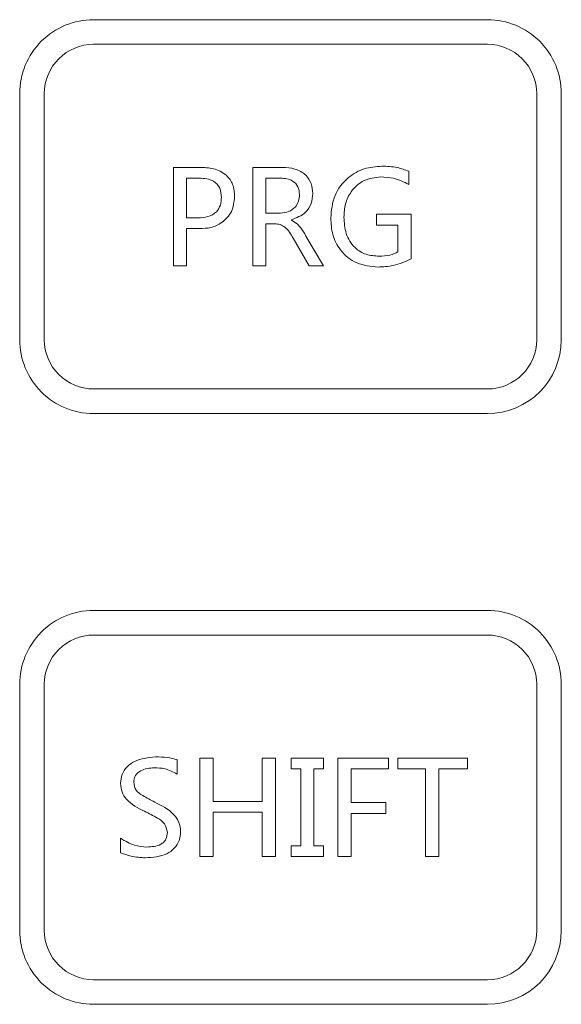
# Model space of a CAD drawing. Header units: millimetres. Extents: x -420 to 420, y -297 to 297.
# Tile 27 of 197: x -231 to -220, y -9 to 11. Entities that reach past the tile are written whole.
import ezdxf

# ---------------------------------------------------------------- set-up
doc = ezdxf.new("R2010")
doc.units = ezdxf.units.MM
doc.header["$MEASUREMENT"] = 0
doc.layers.add('layer 1', color=7, linetype='Continuous')

msp = doc.modelspace()

# ---------------------------------------------------------------- linework, layer by layer
at = {"layer": 'layer 1', "color": 7, "lineweight": 9}
for points, knots in [([(-229.6218, 10.9236), (-230.0216, 10.9236), (-230.4049, 10.7646), (-230.6874, 10.4821), (-230.6874, 10.4821), (-230.9701, 10.1994), (-231.1288, 9.8163), (-231.1288, 9.4166)], [0, 0, 0, 0, 0.3333333, 0.3333333, 0.3333333, 0.3333333, 1, 1, 1, 1]), ([(-220.0777, 9.4166), (-220.0777, 9.8163), (-220.2364, 10.1994), (-220.5191, 10.4821), (-220.5191, 10.4821), (-220.8016, 10.7646), (-221.1849, 10.9236), (-221.5847, 10.9236)], [0, 0, 0, 0, 0.3333333, 0.3333333, 0.3333333, 0.3333333, 1, 1, 1, 1]), ([(-229.6218, 10.4213), (-229.8882, 10.4213), (-230.1439, 10.3154), (-230.3323, 10.127), (-230.3323, 10.127), (-230.5206, 9.9384), (-230.6266, 9.6831), (-230.6266, 9.4166)], [0, 0, 0, 0, 0.3333333, 0.3333333, 0.3333333, 0.3333333, 1, 1, 1, 1]), ([(-220.5799, 9.4166), (-220.5799, 9.6831), (-220.6859, 9.9384), (-220.8743, 10.127), (-220.8743, 10.127), (-221.0626, 10.3154), (-221.3182, 10.4213), (-221.5847, 10.4213)], [0, 0, 0, 0, 0.3333333, 0.3333333, 0.3333333, 0.3333333, 1, 1, 1, 1]), ([(-227.4242, 7.9097), (-227.3274, 7.904), (-227.2307, 7.8986), (-227.1383, 7.8711), (-227.1383, 7.8711), (-227.0465, 7.8437), (-226.9589, 7.7949), (-226.8916, 7.7254), (-226.8916, 7.7254), (-226.8388, 7.671), (-226.7983, 7.6037), (-226.7757, 7.532), (-226.7757, 7.532), (-226.753, 7.4603), (-226.7477, 7.3842), (-226.7427, 7.3081)], [0, 0, 0, 0, 0.2, 0.2, 0.2, 0.2, 0.4, 0.4, 0.4, 0.4, 0.6, 0.6, 0.6, 0.6, 1, 1, 1, 1]), ([(-225.769, 7.9097), (-225.6824, 7.9046), (-225.5958, 7.8998), (-225.513, 7.8757), (-225.513, 7.8757), (-225.4308, 7.8516), (-225.3525, 7.8084), (-225.2906, 7.7475), (-225.2906, 7.7475), (-225.2419, 7.6997), (-225.2033, 7.6409), (-225.1817, 7.5775), (-225.1817, 7.5775), (-225.1598, 7.5138), (-225.1549, 7.4457), (-225.15, 7.3774)], [0, 0, 0, 0, 0.2, 0.2, 0.2, 0.2, 0.4, 0.4, 0.4, 0.4, 0.6, 0.6, 0.6, 0.6, 1, 1, 1, 1]), ([(-224.7825, 6.8784), (-224.7674, 7.0347), (-224.7526, 7.1913), (-224.695, 7.3334), (-224.695, 7.3334), (-224.6377, 7.4752), (-224.5383, 7.603), (-224.4177, 7.7033), (-224.4177, 7.7033), (-224.3227, 7.7823), (-224.2147, 7.8443), (-224.0993, 7.8799), (-224.0993, 7.8799), (-223.9838, 7.9156), (-223.861, 7.9249), (-223.7382, 7.934)], [0, 0, 0, 0, 0.2, 0.2, 0.2, 0.2, 0.4, 0.4, 0.4, 0.4, 0.6, 0.6, 0.6, 0.6, 1, 1, 1, 1]), ([(-223.7382, 7.934), (-223.6325, 7.9307), (-223.5268, 7.9273), (-223.425, 7.9052), (-223.425, 7.9052), (-223.345, 7.8879), (-223.2672, 7.8587), (-223.1897, 7.8298)], [0, 0, 0, 0, 0.3333333, 0.3333333, 0.3333333, 0.3333333, 1, 1, 1, 1]), ([(-227.0122, 7.2977), (-227.0168, 7.3623), (-227.0212, 7.4268), (-227.0469, 7.4846), (-227.0469, 7.4846), (-227.0725, 7.5419), (-227.1189, 7.5925), (-227.1723, 7.6251), (-227.1723, 7.6251), (-227.2571, 7.6766), (-227.36, 7.6827), (-227.4628, 7.689)], [0, 0, 0, 0, 0.25, 0.25, 0.25, 0.25, 0.5, 0.5, 0.5, 0.5, 1, 1, 1, 1]), ([(-225.4194, 7.3551), (-225.4244, 7.4099), (-225.4294, 7.4646), (-225.4517, 7.5128), (-225.4517, 7.5128), (-225.4738, 7.5609), (-225.5132, 7.6027), (-225.5592, 7.6314), (-225.5592, 7.6314), (-225.5956, 7.6543), (-225.6362, 7.6689), (-225.6775, 7.6771), (-225.6775, 7.6771), (-225.7191, 7.6854), (-225.7618, 7.6873), (-225.8042, 7.689)], [0, 0, 0, 0, 0.2, 0.2, 0.2, 0.2, 0.4, 0.4, 0.4, 0.4, 0.6, 0.6, 0.6, 0.6, 1, 1, 1, 1]), ([(-223.7621, 7.7135), (-223.879, 7.7), (-223.9962, 7.6868), (-224.1, 7.639), (-224.1, 7.639), (-224.2038, 7.5913), (-224.2944, 7.5096), (-224.3627, 7.4139), (-224.3627, 7.4139), (-224.4164, 7.3386), (-224.4561, 7.2548), (-224.4789, 7.1672), (-224.4789, 7.1672), (-224.5018, 7.0792), (-224.5074, 6.9875), (-224.5128, 6.8957)], [0, 0, 0, 0, 0.2, 0.2, 0.2, 0.2, 0.4, 0.4, 0.4, 0.4, 0.6, 0.6, 0.6, 0.6, 1, 1, 1, 1]), ([(-223.1897, 7.5604), (-223.2908, 7.611), (-223.392, 7.6617), (-223.4997, 7.6866), (-223.4997, 7.6866), (-223.5845, 7.7063), (-223.6733, 7.7099), (-223.7621, 7.7135)], [0, 0, 0, 0, 0.3333333, 0.3333333, 0.3333333, 0.3333333, 1, 1, 1, 1]), ([(-227.4874, 6.8805), (-227.4198, 6.8839), (-227.3525, 6.8873), (-227.2876, 6.906), (-227.2876, 6.906), (-227.2234, 6.9243), (-227.1617, 6.9576), (-227.1148, 7.0058), (-227.1148, 7.0058), (-227.0778, 7.0439), (-227.0503, 7.0913), (-227.0347, 7.1413), (-227.0347, 7.1413), (-227.019, 7.1915), (-227.0156, 7.2445), (-227.0122, 7.2977)], [0, 0, 0, 0, 0.2, 0.2, 0.2, 0.2, 0.4, 0.4, 0.4, 0.4, 0.6, 0.6, 0.6, 0.6, 1, 1, 1, 1]), ([(-226.7427, 7.3081), (-226.7543, 7.205), (-226.766, 7.1021), (-226.8087, 7.0115), (-226.8087, 7.0115), (-226.8515, 6.9211), (-226.9252, 6.8431), (-227.0098, 6.7843), (-227.0098, 6.7843), (-227.0766, 6.7376), (-227.1504, 6.7029), (-227.2276, 6.6839), (-227.2276, 6.6839), (-227.3048, 6.6652), (-227.3855, 6.6625), (-227.4663, 6.6599)], [0, 0, 0, 0, 0.2, 0.2, 0.2, 0.2, 0.4, 0.4, 0.4, 0.4, 0.6, 0.6, 0.6, 0.6, 1, 1, 1, 1]), ([(-225.8082, 6.9783), (-225.7509, 6.9834), (-225.6938, 6.9883), (-225.6412, 7.0084), (-225.6412, 7.0084), (-225.589, 7.0284), (-225.5414, 7.0636), (-225.5042, 7.1069), (-225.5042, 7.1069), (-225.4748, 7.1413), (-225.4522, 7.1808), (-225.4391, 7.2231), (-225.4391, 7.2231), (-225.426, 7.2654), (-225.4228, 7.3103), (-225.4194, 7.3551)], [0, 0, 0, 0, 0.2, 0.2, 0.2, 0.2, 0.4, 0.4, 0.4, 0.4, 0.6, 0.6, 0.6, 0.6, 1, 1, 1, 1]), ([(-225.15, 7.3774), (-225.1552, 7.3069), (-225.1605, 7.2365), (-225.1833, 7.1703), (-225.1833, 7.1703), (-225.206, 7.1043), (-225.2462, 7.0422), (-225.2966, 6.9946), (-225.2966, 6.9946), (-225.3758, 6.9197), (-225.4806, 6.8796), (-225.5856, 6.8399)], [0, 0, 0, 0, 0.25, 0.25, 0.25, 0.25, 0.5, 0.5, 0.5, 0.5, 1, 1, 1, 1]), ([(-225.5856, 6.8332), (-225.5409, 6.8084), (-225.4962, 6.7832), (-225.4594, 6.7488), (-225.4594, 6.7488), (-225.4354, 6.7265), (-225.415, 6.7002), (-225.3955, 6.6735), (-225.3955, 6.6735), (-225.376, 6.6468), (-225.3576, 6.6197), (-225.3396, 6.5921), (-225.3396, 6.5921), (-225.3217, 6.5644), (-225.3046, 6.5363), (-225.2874, 6.5082)], [0, 0, 0, 0, 0.2, 0.2, 0.2, 0.2, 0.4, 0.4, 0.4, 0.4, 0.6, 0.6, 0.6, 0.6, 1, 1, 1, 1]), ([(-223.8176, 5.8758), (-223.9651, 5.8895), (-224.1126, 5.9034), (-224.2458, 5.9592), (-224.2458, 5.9592), (-224.3786, 6.0148), (-224.4971, 6.1121), (-224.5863, 6.2294), (-224.5863, 6.2294), (-224.6569, 6.322), (-224.7089, 6.427), (-224.7386, 6.5371), (-224.7386, 6.5371), (-224.7682, 6.6475), (-224.7754, 6.7629), (-224.7825, 6.8784)], [0, 0, 0, 0, 0.2, 0.2, 0.2, 0.2, 0.4, 0.4, 0.4, 0.4, 0.6, 0.6, 0.6, 0.6, 1, 1, 1, 1]), ([(-224.5128, 6.8957), (-224.5059, 6.7816), (-224.4991, 6.6677), (-224.4648, 6.56), (-224.4648, 6.56), (-224.4306, 6.4528), (-224.3695, 6.3522), (-224.2869, 6.2739), (-224.2869, 6.2739), (-224.2218, 6.2119), (-224.1433, 6.1642), (-224.0593, 6.1368), (-224.0593, 6.1368), (-223.9751, 6.1095), (-223.8856, 6.1028), (-223.7961, 6.0962)], [0, 0, 0, 0, 0.2, 0.2, 0.2, 0.2, 0.4, 0.4, 0.4, 0.4, 0.6, 0.6, 0.6, 0.6, 1, 1, 1, 1]), ([(-225.5496, 6.4657), (-225.5975, 6.5479), (-225.6452, 6.6302), (-225.7181, 6.6883), (-225.7181, 6.6883), (-225.747, 6.7113), (-225.7796, 6.7304), (-225.8144, 6.7415), (-225.8144, 6.7415), (-225.8491, 6.7523), (-225.886, 6.7551), (-225.923, 6.7579)], [0, 0, 0, 0, 0.25, 0.25, 0.25, 0.25, 0.5, 0.5, 0.5, 0.5, 1, 1, 1, 1]), ([(-223.1406, 6.0446), (-223.2614, 5.9893), (-223.382, 5.9341), (-223.5091, 5.9066), (-223.5091, 5.9066), (-223.6094, 5.8849), (-223.7135, 5.8803), (-223.8176, 5.8758)], [0, 0, 0, 0, 0.3333333, 0.3333333, 0.3333333, 0.3333333, 1, 1, 1, 1]), ([(-223.7961, 6.0962), (-223.7208, 6.0994), (-223.6454, 6.1025), (-223.5738, 6.1214), (-223.5738, 6.1214), (-223.5178, 6.1363), (-223.4639, 6.1606), (-223.4101, 6.1851)], [0, 0, 0, 0, 0.3333333, 0.3333333, 0.3333333, 0.3333333, 1, 1, 1, 1]), ([(-231.1288, 4.3933), (-231.1288, 3.9935), (-230.9701, 3.6103), (-230.6874, 3.3276), (-230.6874, 3.3276), (-230.4049, 3.0451), (-230.0216, 2.8864), (-229.6218, 2.8864)], [0, 0, 0, 0, 0.3333333, 0.3333333, 0.3333333, 0.3333333, 1, 1, 1, 1]), ([(-230.6266, 4.3933), (-230.6266, 4.1267), (-230.5206, 3.8714), (-230.3323, 3.6828), (-230.3323, 3.6828), (-230.1439, 3.4944), (-229.8882, 3.3887), (-229.6218, 3.3887)], [0, 0, 0, 0, 0.3333333, 0.3333333, 0.3333333, 0.3333333, 1, 1, 1, 1]), ([(-229.6218, -1.1322), (-230.0216, -1.1322), (-230.4049, -1.2912), (-230.6874, -1.5736), (-230.6874, -1.5736), (-230.9701, -1.8565), (-231.1288, -2.2396), (-231.1288, -2.6392)], [0, 0, 0, 0, 0.3333333, 0.3333333, 0.3333333, 0.3333333, 1, 1, 1, 1]), ([(-220.0777, -2.6392), (-220.0777, -2.2396), (-220.2364, -1.8565), (-220.5191, -1.5736), (-220.5191, -1.5736), (-220.8016, -1.2912), (-221.1849, -1.1322), (-221.5847, -1.1322)], [0, 0, 0, 0, 0.3333333, 0.3333333, 0.3333333, 0.3333333, 1, 1, 1, 1]), ([(-229.6218, -1.6346), (-229.8882, -1.6346), (-230.1439, -1.7405), (-230.3323, -1.9289), (-230.3323, -1.9289), (-230.5206, -2.1174), (-230.6266, -2.3728), (-230.6266, -2.6392)], [0, 0, 0, 0, 0.3333333, 0.3333333, 0.3333333, 0.3333333, 1, 1, 1, 1]), ([(-220.5799, -2.6392), (-220.5799, -2.3728), (-220.6859, -2.1174), (-220.8743, -1.9289), (-220.8743, -1.9289), (-221.0626, -1.7405), (-221.3182, -1.6346), (-221.5847, -1.6346)], [0, 0, 0, 0, 0.3333333, 0.3333333, 0.3333333, 0.3333333, 1, 1, 1, 1]), ([(-229.0705, -4.6608), (-229.0649, -4.5983), (-229.0593, -4.5358), (-229.0382, -4.4783), (-229.0382, -4.4783), (-229.0168, -4.4209), (-228.9801, -4.3682), (-228.9359, -4.3239), (-228.9359, -4.3239), (-228.8916, -4.2792), (-228.84, -4.2429), (-228.7849, -4.2155), (-228.7849, -4.2155), (-228.6558, -4.1516), (-228.5078, -4.1368), (-228.36, -4.1219)], [0, 0, 0, 0, 0.2, 0.2, 0.2, 0.2, 0.4, 0.4, 0.4, 0.4, 0.6, 0.6, 0.6, 0.6, 1, 1, 1, 1]), ([(-228.36, -4.1219), (-228.2762, -4.1221), (-228.1925, -4.1223), (-228.1103, -4.1341), (-228.1103, -4.1341), (-228.0457, -4.1436), (-227.9823, -4.1603), (-227.9188, -4.1769)], [0, 0, 0, 0, 0.3333333, 0.3333333, 0.3333333, 0.3333333, 1, 1, 1, 1]), ([(-228.3813, -4.3423), (-228.4779, -4.3506), (-228.5746, -4.3588), (-228.658, -4.4038), (-228.658, -4.4038), (-228.6996, -4.4263), (-228.738, -4.4583), (-228.7637, -4.4982), (-228.7637, -4.4982), (-228.7768, -4.5183), (-228.7866, -4.5405), (-228.7922, -4.5636), (-228.7922, -4.5636), (-228.798, -4.5867), (-228.7995, -4.6105), (-228.8011, -4.6345)], [0, 0, 0, 0, 0.2, 0.2, 0.2, 0.2, 0.4, 0.4, 0.4, 0.4, 0.6, 0.6, 0.6, 0.6, 1, 1, 1, 1]), ([(-227.9188, -4.4709), (-228.0002, -4.4279), (-228.0813, -4.3847), (-228.1683, -4.3638), (-228.1683, -4.3638), (-228.2368, -4.3475), (-228.3092, -4.3449), (-228.3813, -4.3423)], [0, 0, 0, 0, 0.3333333, 0.3333333, 0.3333333, 0.3333333, 1, 1, 1, 1]), ([(-228.5792, -5.231), (-228.7156, -5.1633), (-228.8519, -5.0956), (-228.9504, -4.9835), (-228.9504, -4.9835), (-228.9889, -4.9393), (-229.0217, -4.8885), (-229.0408, -4.8336), (-229.0408, -4.8336), (-229.0598, -4.7785), (-229.0653, -4.7196), (-229.0705, -4.6608)], [0, 0, 0, 0, 0.25, 0.25, 0.25, 0.25, 0.5, 0.5, 0.5, 0.5, 1, 1, 1, 1]), ([(-228.8011, -4.6345), (-228.7912, -4.6938), (-228.7814, -4.7532), (-228.7508, -4.7994), (-228.7508, -4.7994), (-228.7199, -4.8463), (-228.6677, -4.8796), (-228.6162, -4.9104), (-228.6162, -4.9104), (-228.5346, -4.959), (-228.4545, -5.0006), (-228.3741, -5.0422)], [0, 0, 0, 0, 0.25, 0.25, 0.25, 0.25, 0.5, 0.5, 0.5, 0.5, 1, 1, 1, 1]), ([(-228.3741, -5.0422), (-228.2316, -5.1139), (-228.089, -5.1856), (-227.9815, -5.3013), (-227.9815, -5.3013), (-227.9393, -5.3468), (-227.9025, -5.3992), (-227.8808, -5.4563), (-227.8808, -5.4563), (-227.8588, -5.5135), (-227.852, -5.5757), (-227.8454, -5.6375)], [0, 0, 0, 0, 0.25, 0.25, 0.25, 0.25, 0.5, 0.5, 0.5, 0.5, 1, 1, 1, 1]), ([(-228.1149, -5.6598), (-228.1288, -5.5978), (-228.1426, -5.5358), (-228.1762, -5.4868), (-228.1762, -5.4868), (-228.2101, -5.4372), (-228.2645, -5.4008), (-228.3192, -5.3681), (-228.3192, -5.3681), (-228.4057, -5.3162), (-228.4924, -5.2736), (-228.5792, -5.231)], [0, 0, 0, 0, 0.25, 0.25, 0.25, 0.25, 0.5, 0.5, 0.5, 0.5, 1, 1, 1, 1]), ([(-229.0705, -5.782), (-228.9777, -5.8377), (-228.885, -5.8933), (-228.7839, -5.9226), (-228.7839, -5.9226), (-228.7044, -5.9457), (-228.6196, -5.9527), (-228.5348, -5.9596)], [0, 0, 0, 0, 0.3333333, 0.3333333, 0.3333333, 0.3333333, 1, 1, 1, 1]), ([(-227.8454, -5.6375), (-227.85, -5.7014), (-227.8549, -5.7651), (-227.8748, -5.8248), (-227.8748, -5.8248), (-227.8947, -5.8842), (-227.9295, -5.9399), (-227.9736, -5.9857), (-227.9736, -5.9857), (-228.0178, -6.0319), (-228.0713, -6.0684), (-228.1281, -6.0954), (-228.1281, -6.0954), (-228.2616, -6.1588), (-228.413, -6.1693), (-228.5647, -6.18)], [0, 0, 0, 0, 0.2, 0.2, 0.2, 0.2, 0.4, 0.4, 0.4, 0.4, 0.6, 0.6, 0.6, 0.6, 1, 1, 1, 1]), ([(-228.5348, -5.9596), (-228.4346, -5.9546), (-228.334, -5.9496), (-228.2497, -5.9031), (-228.2497, -5.9031), (-228.2284, -5.8915), (-228.2083, -5.8772), (-228.1904, -5.8601), (-228.1904, -5.8601), (-228.1728, -5.8431), (-228.1575, -5.8232), (-228.1466, -5.8017), (-228.1466, -5.8017), (-228.1247, -5.7589), (-228.1197, -5.7092), (-228.1149, -5.6598)], [0, 0, 0, 0, 0.2, 0.2, 0.2, 0.2, 0.4, 0.4, 0.4, 0.4, 0.6, 0.6, 0.6, 0.6, 1, 1, 1, 1]), ([(-228.5647, -6.18), (-228.6624, -6.1748), (-228.7601, -6.1696), (-228.8541, -6.1477), (-228.8541, -6.1477), (-228.9276, -6.1306), (-228.9992, -6.1032), (-229.0705, -6.0759)], [0, 0, 0, 0, 0.3333333, 0.3333333, 0.3333333, 0.3333333, 1, 1, 1, 1]), ([(-231.1288, -7.6625), (-231.1288, -8.0623), (-230.9701, -8.4456), (-230.6874, -8.7283), (-230.6874, -8.7283), (-230.4049, -9.0107), (-230.0216, -9.1695), (-229.6218, -9.1695)], [0, 0, 0, 0, 0.3333333, 0.3333333, 0.3333333, 0.3333333, 1, 1, 1, 1]), ([(-230.6266, -7.6625), (-230.6266, -7.9291), (-230.5206, -8.1845), (-230.3323, -8.373), (-230.3323, -8.373), (-230.1439, -8.5615), (-229.8882, -8.6671), (-229.6218, -8.6671)], [0, 0, 0, 0, 0.3333333, 0.3333333, 0.3333333, 0.3333333, 1, 1, 1, 1])]:
    msp.add_open_spline(points, degree=3, knots=knots, dxfattribs=at)
for points in [[(-221.5847, 10.9236), (-221.5847, 10.9236), (-229.6218, 10.9236), (-229.6218, 10.9236)], [(-221.5847, 10.4213), (-221.5847, 10.4213), (-229.6218, 10.4213), (-229.6218, 10.4213)], [(-231.1288, 9.4166), (-231.1288, 9.4166), (-231.1288, 4.3933), (-231.1288, 4.3933)], [(-230.6266, 9.4166), (-230.6266, 9.4166), (-230.6266, 4.3933), (-230.6266, 4.3933)], [(-220.5799, 4.3933), (-220.5799, 4.3933), (-220.5799, 9.4166), (-220.5799, 9.4166)], [(-220.0777, 4.3933), (-220.0777, 4.3933), (-220.0777, 9.4166), (-220.0777, 9.4166)], [(-227.9923, 7.9097), (-227.9923, 7.9097), (-227.4242, 7.9097), (-227.4242, 7.9097)], [(-227.9923, 5.9003), (-227.9923, 5.9003), (-227.9923, 7.9097), (-227.9923, 7.9097)], [(-226.3752, 7.9097), (-226.3752, 7.9097), (-225.769, 7.9097), (-225.769, 7.9097)], [(-226.3752, 5.9003), (-226.3752, 5.9003), (-226.3752, 7.9097), (-226.3752, 7.9097)], [(-227.7229, 7.689), (-227.7229, 7.689), (-227.7229, 6.8805), (-227.7229, 6.8805)], [(-227.4628, 7.689), (-227.4628, 7.689), (-227.7229, 7.689), (-227.7229, 7.689)], [(-226.1056, 7.689), (-226.1056, 7.689), (-226.1056, 6.9783), (-226.1056, 6.9783)], [(-225.8042, 7.689), (-225.8042, 7.689), (-226.1056, 7.689), (-226.1056, 7.689)], [(-223.1897, 7.8298), (-223.1897, 7.8298), (-223.1897, 7.5604), (-223.1897, 7.5604)], [(-227.7229, 6.8805), (-227.7229, 6.8805), (-227.4874, 6.8805), (-227.4874, 6.8805)], [(-226.1056, 6.9783), (-226.1056, 6.9783), (-225.8082, 6.9783), (-225.8082, 6.9783)], [(-225.5856, 6.8399), (-225.5856, 6.8399), (-225.5856, 6.8332), (-225.5856, 6.8332)], [(-223.8513, 6.7333), (-223.8513, 6.7333), (-223.8513, 6.9538), (-223.8513, 6.9538)], [(-223.8513, 6.9538), (-223.8513, 6.9538), (-223.1406, 6.9538), (-223.1406, 6.9538)], [(-223.1406, 6.9538), (-223.1406, 6.9538), (-223.1406, 6.0446), (-223.1406, 6.0446)], [(-227.7229, 6.6599), (-227.7229, 6.6599), (-227.7229, 5.9003), (-227.7229, 5.9003)], [(-227.4663, 6.6599), (-227.4663, 6.6599), (-227.7229, 6.6599), (-227.7229, 6.6599)], [(-226.1056, 6.7579), (-226.1056, 6.7579), (-226.1056, 5.9003), (-226.1056, 5.9003)], [(-225.923, 6.7579), (-225.923, 6.7579), (-226.1056, 6.7579), (-226.1056, 6.7579)], [(-223.4101, 6.7333), (-223.4101, 6.7333), (-223.8513, 6.7333), (-223.8513, 6.7333)], [(-223.4101, 6.1851), (-223.4101, 6.1851), (-223.4101, 6.7333), (-223.4101, 6.7333)], [(-225.2235, 5.9003), (-225.2235, 5.9003), (-225.5496, 6.4657), (-225.5496, 6.4657)], [(-225.2874, 6.5082), (-225.2874, 6.5082), (-224.9293, 5.9003), (-224.9293, 5.9003)], [(-227.7229, 5.9003), (-227.7229, 5.9003), (-227.9923, 5.9003), (-227.9923, 5.9003)], [(-226.1056, 5.9003), (-226.1056, 5.9003), (-226.3752, 5.9003), (-226.3752, 5.9003)], [(-224.9293, 5.9003), (-224.9293, 5.9003), (-225.2235, 5.9003), (-225.2235, 5.9003)], [(-221.5847, 2.8864), (-220.7524, 2.8864), (-220.0777, 3.5609), (-220.0777, 4.3933)], [(-221.5847, 3.3887), (-221.0298, 3.3887), (-220.5799, 3.8384), (-220.5799, 4.3933)], [(-229.6218, 3.3887), (-229.6218, 3.3887), (-221.5847, 3.3887), (-221.5847, 3.3887)], [(-229.6218, 2.8864), (-229.6218, 2.8864), (-221.5847, 2.8864), (-221.5847, 2.8864)], [(-221.5847, -1.1322), (-221.5847, -1.1322), (-229.6218, -1.1322), (-229.6218, -1.1322)], [(-221.5847, -1.6346), (-221.5847, -1.6346), (-229.6218, -1.6346), (-229.6218, -1.6346)], [(-231.1288, -2.6392), (-231.1288, -2.6392), (-231.1288, -7.6625), (-231.1288, -7.6625)], [(-230.6266, -2.6392), (-230.6266, -2.6392), (-230.6266, -7.6625), (-230.6266, -7.6625)], [(-220.5799, -7.6625), (-220.5799, -7.6625), (-220.5799, -2.6392), (-220.5799, -2.6392)], [(-220.0777, -7.6625), (-220.0777, -7.6625), (-220.0777, -2.6392), (-220.0777, -2.6392)], [(-227.9188, -4.1769), (-227.9188, -4.1769), (-227.9188, -4.4709), (-227.9188, -4.4709)], [(-227.4532, -4.1462), (-227.4532, -4.1462), (-227.1838, -4.1462), (-227.1838, -4.1462)], [(-227.4532, -6.1555), (-227.4532, -6.1555), (-227.4532, -4.1462), (-227.4532, -4.1462)], [(-227.1838, -4.1462), (-227.1838, -4.1462), (-227.1838, -5.0285), (-227.1838, -5.0285)], [(-226.1791, -5.0285), (-226.1791, -5.0285), (-226.1791, -4.1462), (-226.1791, -4.1462)], [(-226.1791, -4.1462), (-226.1791, -4.1462), (-225.9094, -4.1462), (-225.9094, -4.1462)], [(-225.9094, -4.1462), (-225.9094, -4.1462), (-225.9094, -6.1555), (-225.9094, -6.1555)], [(-225.591, -4.3669), (-225.591, -4.3669), (-225.591, -4.1462), (-225.591, -4.1462)], [(-225.591, -4.1462), (-225.591, -4.1462), (-224.9293, -4.1462), (-224.9293, -4.1462)], [(-224.9293, -4.1462), (-224.9293, -4.1462), (-224.9293, -4.3669), (-224.9293, -4.3669)], [(-224.6354, -6.1555), (-224.6354, -6.1555), (-224.6354, -4.1462), (-224.6354, -4.1462)], [(-224.6354, -4.1462), (-224.6354, -4.1462), (-223.6062, -4.1462), (-223.6062, -4.1462)], [(-223.6062, -4.1462), (-223.6062, -4.1462), (-223.6062, -4.3669), (-223.6062, -4.3669)], [(-223.4101, -4.3669), (-223.4101, -4.3669), (-223.4101, -4.1462), (-223.4101, -4.1462)], [(-223.4101, -4.1462), (-223.4101, -4.1462), (-221.9889, -4.1462), (-221.9889, -4.1462)], [(-221.9889, -4.1462), (-221.9889, -4.1462), (-221.9889, -4.3669), (-221.9889, -4.3669)], [(-225.3951, -4.3669), (-225.3951, -4.3669), (-225.591, -4.3669), (-225.591, -4.3669)], [(-225.3951, -5.9351), (-225.3951, -5.9351), (-225.3951, -4.3669), (-225.3951, -4.3669)], [(-225.1255, -4.3669), (-225.1255, -4.3669), (-225.1255, -5.9351), (-225.1255, -5.9351)], [(-224.9293, -4.3669), (-224.9293, -4.3669), (-225.1255, -4.3669), (-225.1255, -4.3669)], [(-224.3659, -4.3669), (-224.3659, -4.3669), (-224.3659, -5.0531), (-224.3659, -5.0531)], [(-223.6062, -4.3669), (-223.6062, -4.3669), (-224.3659, -4.3669), (-224.3659, -4.3669)], [(-222.8467, -4.3669), (-222.8467, -4.3669), (-223.4101, -4.3669), (-223.4101, -4.3669)], [(-222.8467, -6.1555), (-222.8467, -6.1555), (-222.8467, -4.3669), (-222.8467, -4.3669)], [(-222.577, -4.3669), (-222.577, -4.3669), (-222.577, -6.1555), (-222.577, -6.1555)], [(-221.9889, -4.3669), (-221.9889, -4.3669), (-222.577, -4.3669), (-222.577, -4.3669)], [(-227.1838, -5.0285), (-227.1838, -5.0285), (-226.1791, -5.0285), (-226.1791, -5.0285)], [(-224.3659, -5.0531), (-224.3659, -5.0531), (-223.6552, -5.0531), (-223.6552, -5.0531)], [(-223.6552, -5.0531), (-223.6552, -5.0531), (-223.6552, -5.2734), (-223.6552, -5.2734)], [(-227.1838, -5.249), (-227.1838, -5.249), (-227.1838, -6.1555), (-227.1838, -6.1555)], [(-226.1791, -5.249), (-226.1791, -5.249), (-227.1838, -5.249), (-227.1838, -5.249)], [(-226.1791, -6.1555), (-226.1791, -6.1555), (-226.1791, -5.249), (-226.1791, -5.249)], [(-224.3659, -5.2734), (-224.3659, -5.2734), (-224.3659, -6.1555), (-224.3659, -6.1555)], [(-223.6552, -5.2734), (-223.6552, -5.2734), (-224.3659, -5.2734), (-224.3659, -5.2734)], [(-229.0705, -6.0759), (-229.0705, -6.0759), (-229.0705, -5.782), (-229.0705, -5.782)], [(-225.591, -5.9351), (-225.591, -5.9351), (-225.3951, -5.9351), (-225.3951, -5.9351)], [(-225.591, -6.1555), (-225.591, -6.1555), (-225.591, -5.9351), (-225.591, -5.9351)], [(-225.1255, -5.9351), (-225.1255, -5.9351), (-224.9293, -5.9351), (-224.9293, -5.9351)], [(-224.9293, -5.9351), (-224.9293, -5.9351), (-224.9293, -6.1555), (-224.9293, -6.1555)], [(-227.1838, -6.1555), (-227.1838, -6.1555), (-227.4532, -6.1555), (-227.4532, -6.1555)], [(-225.9094, -6.1555), (-225.9094, -6.1555), (-226.1791, -6.1555), (-226.1791, -6.1555)], [(-224.9293, -6.1555), (-224.9293, -6.1555), (-225.591, -6.1555), (-225.591, -6.1555)], [(-224.3659, -6.1555), (-224.3659, -6.1555), (-224.6354, -6.1555), (-224.6354, -6.1555)], [(-222.577, -6.1555), (-222.577, -6.1555), (-222.8467, -6.1555), (-222.8467, -6.1555)], [(-221.5847, -9.1695), (-220.7524, -9.1695), (-220.0777, -8.495), (-220.0777, -7.6625)], [(-221.5847, -8.6671), (-221.0298, -8.6671), (-220.5799, -8.2174), (-220.5799, -7.6625)], [(-229.6218, -8.6671), (-229.6218, -8.6671), (-221.5847, -8.6671), (-221.5847, -8.6671)], [(-229.6218, -9.1695), (-229.6218, -9.1695), (-221.5847, -9.1695), (-221.5847, -9.1695)]]:
    msp.add_open_spline(points, degree=3, dxfattribs=at)

doc.saveas('drawing.dxf')
